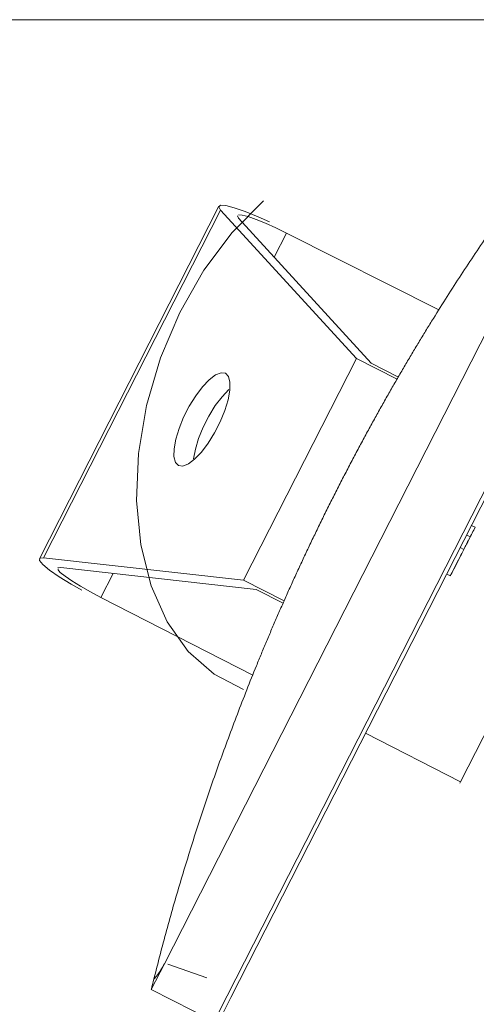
# Model space of a CAD drawing. Header units: millimetres. Extents: x 256092 to 341172, y 103077 to 145077.
# Tile 114 of 139: x 321726 to 321946, y 138529 to 139004. Entities that reach past the tile are written whole.
import ezdxf

# ---------------------------------------------------------------- set-up
doc = ezdxf.new("R2010")
doc.units = ezdxf.units.MM
doc.layers.add('MÖÖBEL', color=30, linetype='Continuous', lineweight=18)
doc.layers.add('Q-SPCQ', color=250, linetype='Continuous', lineweight=9)
doc.layers.add('sisustus', color=30, linetype='Continuous')

# ---------------------------------------------------------------- blocks, each defined once
blk = doc.blocks.new('Speciality-Electrical-Apple-iMac - Speciality-Electrical-Apple-iMac-V56-3_ k sisustuse plaan')
at = {"layer": 'Q-SPCQ'}
for p, q in [((95.55, 142.52), (-95.55, 142.52)), ((-94.24, 140.95), (-60, 50)), ((94.24, 140.95), (-94.24, 140.95)), ((60, 50), (94.24, 140.95)), ((-61.27, 42.63), (-94.62, 131.4)), ((94.62, 131.4), (61.27, 42.63)), ((95.34, 132.46), (94.62, 131.4)), ((-98.73, 107.52), (-99, 25.23)), ((-85.65, 107.52), (-98.73, 107.52)), ((98.73, 107.52), (85.65, 107.52)), ((99, 25.23), (98.73, 107.52)), ((-60, 50), (60, 50)), ((-60, 50), (-60, 28.02)), ((60, 28.02), (60, 50)), ((-61.27, 27.94), (-61.27, 42.63)), ((61.27, 42.63), (61.27, 27.94)), ((-242.49, 0), (-256.5, 0)), ((-256.5, 0), (-256.5, -34)), ((-256.5, 0), (-242.49, 0)), ((242.49, 0), (-242.49, 0)), ((-242.49, 0), (242.49, 0)), ((-256.5, -34), (-242.49, -34)), ((-256.5, -34), (-242.49, -34)), ((-242.49, -36), (-256.5, -36)), ((-242.49, -34), (242.49, -34)), ((-242.49, -34), (242.49, -34)), ((242.49, -36), (-242.49, -36)), ((-99.2, -36), (-99.37, -87.44)), ((-12.93, -36), (-12.93, -38)), ((1.42, -36), (1.42, -38)), ((8.23, -38), (1.42, -38)), ((1.42, -38), (8.23, -38)), ((13.45, -38), (7.27, -38)), ((7.27, -38), (13.4, -38)), ((8.23, -38), (8.23, -36)), ((13.4, -38), (13.4, -36)), ((13.45, -36), (13.45, -38)), ((-99.37, -87.44), (-100, -87.44)), ((99.37, -87.44), (-99.37, -87.44))]:
    blk.add_line(p, q, dxfattribs=at)
at = {"layer": 'Q-SPCQ', "flags": 128}
for points in [[(-99.82, 117.42), (-99.52, 123.3), (-98.95, 130.11), (-98.19, 135.69), (-97.29, 139.74), (-96.3, 142.03), (-95.26, 142.44), (-94.24, 140.95)], [(94.24, 140.95), (95.26, 142.44), (96.3, 142.03), (97.29, 139.74), (98.19, 135.69), (98.95, 130.11), (99.52, 123.3), (99.82, 117.42)], [(-96.08, 132.17), (-96.8, 130.53), (-97.44, 127.64), (-97.98, 123.66), (-98.39, 118.79), (-98.64, 113.31), (-98.73, 107.52)], [(-94.62, 131.4), (-95.34, 132.46), (-95.55, 132.52)], [(98.73, 107.52), (98.64, 113.31), (98.39, 118.79), (97.98, 123.66), (97.44, 127.64), (96.8, 130.53), (96.08, 132.17)], [(-25, 103.13), (-24.27, 105.14), (-22.14, 107.04), (-18.71, 108.72), (-14.2, 110.07), (-8.87, 111.01), (-3.01, 111.5), (3.01, 111.5), (8.87, 111.01), (14.2, 110.07), (18.71, 108.72), (22.14, 107.04), (24.27, 105.14), (25, 103.13)], [(25, 103.13), (24.27, 101.11), (22.14, 99.21), (18.71, 97.53), (14.2, 96.19), (8.87, 95.24), (3.01, 94.75), (-3.01, 94.75), (-8.87, 95.24), (-14.2, 96.19), (-18.71, 97.53), (-22.14, 99.21), (-24.27, 101.11), (-25, 103.13)], [(18.71, 98.09), (14.2, 99.44), (8.87, 100.39), (3.01, 100.88), (-3.01, 100.88), (-8.87, 100.39), (-14.2, 99.44), (-18.71, 98.09)]]:
    blk.add_lwpolyline(points, dxfattribs=at)
at = {"layer": 'Q-SPCQ'}
for points, knots in [([(-251.45, 1.17), (-243.56, 2.98), (-227.73, 6.44), (-203.87, 11.11), (-179.88, 15.26), (-155.73, 18.91), (-131.37, 22.05), (-110.81, 24.24), (-96.23, 25.55), (-87.83, 26.23), (-81.46, 26.71), (-75.06, 27.16), (-68.62, 27.57), (-62.12, 27.95), (-55.53, 28.3), (-48.86, 28.61), (-42.12, 28.88), (-35.3, 29.12), (-28.41, 29.31), (-21.4, 29.47), (-14.28, 29.58), (-7.12, 29.65), (0, 29.67), (7.12, 29.65), (14.29, 29.58), (21.41, 29.47), (28.43, 29.31), (35.32, 29.12), (42.13, 28.88), (48.87, 28.61), (55.53, 28.3), (62.12, 27.95), (68.62, 27.57), (75.06, 27.16), (81.46, 26.71), (87.83, 26.23), (96.23, 25.55), (110.82, 24.24), (131.37, 22.05), (155.73, 18.91), (179.88, 15.26), (203.87, 11.11), (227.73, 6.44), (243.56, 2.98), (251.45, 1.17)], [0, 0, 0, 0, 0.05, 0.1, 0.15, 0.2, 0.25, 0.3, 0.325, 0.3375, 0.35, 0.3625, 0.375, 0.3875, 0.4, 0.4125, 0.425, 0.4375, 0.45, 0.4625, 0.475, 0.4875, 0.5, 0.5125, 0.525, 0.5375, 0.55, 0.5625, 0.575, 0.5875, 0.6, 0.6125, 0.625, 0.6375, 0.65, 0.6625, 0.675, 0.7, 0.75, 0.8, 0.85, 0.9, 0.95, 1, 1, 1, 1]), ([(1.42, -38), (-0.73, -38), (-4.98, -38), (-17.69, -38), (-5.54, -38), (-1.44, -38), (0.79, -38), (1.42, -38)], [0, 0, 0, 0, 0.0431021, 0.1228068, 0.2006926, 0.2534209, 0.2669599, 0.2669599, 0.2669599, 0.2669599]), ([(1.42, -38), (2.05, -38), (4.27, -38), (7.31, -38), (11.93, -38), (13.45, -38)], [0, 0, 0, 0, 0.013539, 0.0662673, 0.1069028, 0.1069028, 0.1069028, 0.1069028]), ([(13.4, -38), (11.58, -38), (6.64, -38), (3.56, -38), (1.42, -38)], [0.17795852, 0.17795852, 0.17795852, 0.17795852, 0.22385776, 0.26695985, 0.26695985, 0.26695985, 0.26695985])]:
    blk.add_open_spline(points, degree=3, knots=knots, dxfattribs=at)
for points in [[(-256.5, 0), (-256.5, 0), (-255.57, 0.22), (-253.01, 0.81), (-251.45, 1.17)], [(-251.45, 1.17), (-253.01, 0.81), (-254.29, 0.51), (-255.16, 0.31)], [(-242.49, 0), (-243.58, 0), (-245.76, 0.09), (-248.84, 0.51), (-250.64, 0.92), (-251.45, 1.17)], [(-251.45, 1.17), (-250.64, 0.92), (-248.84, 0.51), (-246.79, 0.23), (-245.73, 0.14)], [(-245.53, 0.12), (-244.54, 0.04), (-243.51, 0), (-242.49, 0)]]:
    blk.add_open_spline(points, degree=3, dxfattribs=at)

msp = doc.modelspace()

# ---------------------------------------------------------------- linework, layer by layer
at = {"layer": 'MÖÖBEL'}
msp.add_lwpolyline([(321716.14, 137604.42), (322276.14, 137604.42), (322276.14, 139004.42), (321716.14, 139004.42)], close=True, dxfattribs=at)
at = {"layer": 'sisustus', "linetype": 'Continuous', "lineweight": 5}
for p, q in [((321843.32, 138917.01), (321828.12, 138901.62)), ((321828.12, 138901.62), (321814.5, 138883.44)), ((321814.5, 138883.44), (321802.85, 138863.05)), ((321802.85, 138863.05), (321793.54, 138841.06)), ((321793.54, 138841.06), (321786.85, 138818.14)), ((321786.85, 138818.14), (321782.99, 138794.98)), ((321782.99, 138794.98), (321782.06, 138772.28)), ((321782.06, 138772.28), (321784.1, 138750.74)), ((321784.1, 138750.74), (321789.05, 138731.02)), ((321789.05, 138731.02), (321796.76, 138713.7)), ((321796.76, 138713.7), (321806.99, 138699.32)), ((321806.99, 138699.32), (321819.43, 138688.31)), ((321819.43, 138688.31), (321833.7, 138681.02)), ((321797.06, 138548.33), (321815.9, 138541.62))]:
    msp.add_line(p, q, dxfattribs=at)

# ---------------------------------------------------------------- block references
at = {"layer": 'MÖÖBEL', "rotation": 63.02050317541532}
msp.add_blockref('Speciality-Electrical-Apple-iMac - Speciality-Electrical-Apple-iMac-V56-3_ k sisustuse plaan', (321905.46, 138764.57), dxfattribs=at)

doc.saveas('drawing.dxf')
